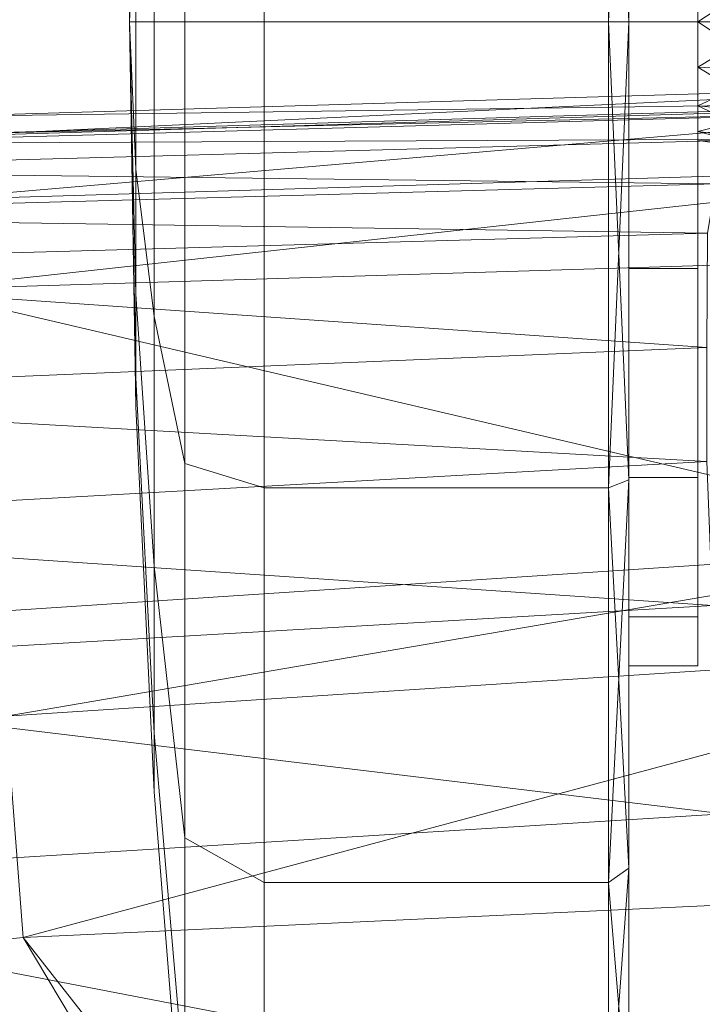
# Model space of a CAD drawing. Header units: inches. Extents: x 813 to 1305, y 19 to 194.
# Tile 108 of 256: x 1163.853 to 1164.515, y 77.592 to 78.547. Entities that reach past the tile are written whole.
import ezdxf

# ---------------------------------------------------------------- set-up
doc = ezdxf.new("R2010")
doc.units = ezdxf.units.IN
doc.header["$MEASUREMENT"] = 0
doc.layers.add('CET color Grey2', color=7, linetype='Continuous', true_color=0x060606)
doc.layers.add('CET color Grey98', color=7, linetype='Continuous', true_color=0xfafafa)
doc.layers.add('CET Default', color=7, linetype='Continuous')

# ---------------------------------------------------------------- blocks, each defined once
blk = doc.blocks.new('*C286')
at = {"layer": 'CET color Grey2', "linetype": 'Continuous', "lineweight": 0}
for points, invisible_edges in [([(8.0713, 2.25418, 0.73666), (8.0713, 1.75859, 0.94194), (8.0713, 2.34258, 1.18112), (8.0713, 2.25418, 0.73666)], 11), ([(8.0713, 1.75859, 0.94194), (8.0713, 1.80617, 1.18112), (8.0713, 2.34258, 1.18112), (8.0713, 1.75859, 0.94194)], 6), ([(8.0713, 2.34258, 1.18112), (8.0713, 1.80617, 1.18112), (8.0713, 2.25418, 1.62557), (8.0713, 2.34258, 1.18112)], 11), ([(8.50201, 2.21545, 1.60953), (8.53172, 1.87127, 1.46697), (8.50201, 2.30067, 1.18112), (8.50201, 2.21545, 1.60953)], 2), ([(8.53172, 1.87127, 1.46697), (8.53172, 1.92813, 1.18112), (8.50201, 2.30067, 1.18112), (8.53172, 1.87127, 1.46697)], 4), ([(8.50201, 2.30067, 1.18112), (8.53172, 1.92813, 1.18112), (8.50201, 2.21545, 0.7527), (8.50201, 2.30067, 1.18112)], 2), ([(8.42516, 2.01633, 0.34595), (8.09098, 2.01633, 0.34595), (8.42516, 2.27236, 0.72913), (8.42516, 2.01633, 0.34595)], 2), ([(8.09098, 2.01633, 0.34595), (8.09098, 2.27236, 0.72913), (8.42516, 2.27236, 0.72913), (8.09098, 2.01633, 0.34595)], 4), ([(8.42516, 2.27236, 1.63311), (8.09098, 2.27236, 1.63311), (8.42516, 2.01633, 2.01628), (8.42516, 2.27236, 1.63311)], 2), ([(8.09098, 2.27236, 1.63311), (8.09098, 2.01633, 2.01628), (8.42516, 2.01633, 2.01628), (8.09098, 2.27236, 1.63311)], 4), ([(8.42516, 2.01633, 0.34595), (8.42516, 2.27236, 0.72913), (8.50201, 2.21545, 0.7527), (8.42516, 2.01633, 0.34595)], 4), ([(8.50201, 2.21545, 1.60953), (8.42516, 2.27236, 1.63311), (8.50201, 1.97278, 1.97273), (8.50201, 2.21545, 1.60953)], 2), ([(8.42516, 2.27236, 1.63311), (8.42516, 2.01633, 2.01628), (8.50201, 1.97278, 1.97273), (8.42516, 2.27236, 1.63311)], 4), ([(8.0713, 2.00241, 0.35987), (8.0713, 1.62311, 0.73918), (8.0713, 2.25418, 0.73666), (8.0713, 2.00241, 0.35987)], 11), ([(8.0713, 1.62311, 0.73918), (8.0713, 1.75859, 0.94194), (8.0713, 2.25418, 0.73666), (8.0713, 1.62311, 0.73918)], 6), ([(8.0713, 1.80617, 1.18112), (8.0713, 1.75859, 1.4203), (8.0713, 2.25418, 1.62557), (8.0713, 1.80617, 1.18112)], 6), ([(8.0713, 2.25418, 1.62557), (8.0713, 1.75859, 1.4203), (8.0713, 2.00241, 2.00236), (8.0713, 2.25418, 1.62557)], 11), ([(8.50201, 1.97278, 0.38951), (8.42516, 2.01633, 0.34595), (8.50201, 2.21545, 0.7527), (8.50201, 1.97278, 0.38951)], 2), ([(8.50201, 1.97278, 1.97273), (8.53172, 1.70935, 1.7093), (8.50201, 2.21545, 1.60953), (8.50201, 1.97278, 1.97273)], 2), ([(8.53172, 1.70935, 1.7093), (8.53172, 1.87127, 1.46697), (8.50201, 2.21545, 1.60953), (8.53172, 1.70935, 1.7093)], 4), ([(8.53172, 1.92813, 1.18112), (8.53172, 1.87127, 0.89527), (8.50201, 2.21545, 0.7527), (8.53172, 1.92813, 1.18112)], 4), ([(8.50201, 2.21545, 0.7527), (8.53172, 1.87127, 0.89527), (8.50201, 1.97278, 0.38951), (8.50201, 2.21545, 0.7527)], 2), ([(8.42516, 1.63316, 0.08992), (8.09098, 1.63316, 0.08992), (8.42516, 2.01633, 0.34595), (8.42516, 1.63316, 0.08992)], 2), ([(8.09098, 1.63316, 0.08992), (8.09098, 2.01633, 0.34595), (8.42516, 2.01633, 0.34595), (8.09098, 1.63316, 0.08992)], 4), ([(8.42516, 2.01633, 2.01628), (8.09098, 2.01633, 2.01628), (8.42516, 1.63316, 2.27231), (8.42516, 2.01633, 2.01628)], 2), ([(8.09098, 2.01633, 2.01628), (8.09098, 1.63316, 2.27231), (8.42516, 1.63316, 2.27231), (8.09098, 2.01633, 2.01628)], 4), ([(8.42516, 1.63316, 0.08992), (8.42516, 2.01633, 0.34595), (8.50201, 1.97278, 0.38951), (8.42516, 1.63316, 0.08992)], 4), ([(8.50201, 1.97278, 1.97273), (8.42516, 2.01633, 2.01628), (8.50201, 1.60958, 2.2154), (8.50201, 1.97278, 1.97273)], 2), ([(8.42516, 2.01633, 2.01628), (8.42516, 1.63316, 2.27231), (8.50201, 1.60958, 2.2154), (8.42516, 2.01633, 2.01628)], 4), ([(8.0713, 1.62562, 0.10811), (8.0713, 1.42034, 0.60369), (8.0713, 2.00241, 0.35987), (8.0713, 1.62562, 0.10811)], 11), ([(8.0713, 1.42034, 0.60369), (8.0713, 1.62311, 0.73918), (8.0713, 2.00241, 0.35987), (8.0713, 1.42034, 0.60369)], 6), ([(8.0713, 1.75859, 1.4203), (8.0713, 1.62311, 1.62306), (8.0713, 2.00241, 2.00236), (8.0713, 1.75859, 1.4203)], 6), ([(8.0713, 2.00241, 2.00236), (8.0713, 1.62311, 1.62306), (8.0713, 1.62562, 2.25413), (8.0713, 2.00241, 2.00236)], 11), ([(8.50201, 1.60958, 0.14683), (8.42516, 1.63316, 0.08992), (8.50201, 1.97278, 0.38951), (8.50201, 1.60958, 0.14683)], 2), ([(8.50201, 1.60958, 2.2154), (8.53172, 1.46702, 1.87123), (8.50201, 1.97278, 1.97273), (8.50201, 1.60958, 2.2154)], 2), ([(8.53172, 1.46702, 1.87123), (8.53172, 1.70935, 1.7093), (8.50201, 1.97278, 1.97273), (8.53172, 1.46702, 1.87123)], 4), ([(8.53172, 1.87127, 0.89527), (8.53172, 1.70935, 0.65293), (8.50201, 1.97278, 0.38951), (8.53172, 1.87127, 0.89527)], 4), ([(8.50201, 1.97278, 0.38951), (8.53172, 1.70935, 0.65293), (8.50201, 1.60958, 0.14683), (8.50201, 1.97278, 0.38951)], 2), ([(8.53172, 1.87127, 1.46697), (8.54958, 1.5264, 1.32412), (8.53172, 1.92813, 1.18112), (8.53172, 1.87127, 1.46697)], 2), ([(8.54958, 1.5264, 1.32412), (8.54958, 1.55484, 1.18112), (8.53172, 1.92813, 1.18112), (8.54958, 1.5264, 1.32412)], 4), ([(8.53172, 1.92813, 1.18112), (8.54958, 1.55484, 1.18112), (8.53172, 1.87127, 0.89527), (8.53172, 1.92813, 1.18112)], 2), ([(8.53172, 1.70935, 1.7093), (8.54958, 1.44539, 1.44534), (8.53172, 1.87127, 1.46697), (8.53172, 1.70935, 1.7093)], 2), ([(8.54958, 1.44539, 1.44534), (8.54958, 1.5264, 1.32412), (8.53172, 1.87127, 1.46697), (8.54958, 1.44539, 1.44534)], 4), ([(8.54958, 1.55484, 1.18112), (8.54958, 1.5264, 1.03812), (8.53172, 1.87127, 0.89527), (8.54958, 1.55484, 1.18112)], 4), ([(8.53172, 1.87127, 0.89527), (8.54958, 1.5264, 1.03812), (8.53172, 1.70935, 0.65293), (8.53172, 1.87127, 0.89527)], 2), ([(8.0713, 1.75859, 0.94194), (8.00437, 1.75859, 0.94194), (8.0713, 1.80617, 1.18112), (8.0713, 1.75859, 0.94194)], 2), ([(8.00437, 1.75859, 0.94194), (8.00437, 1.80617, 1.18112), (8.0713, 1.80617, 1.18112), (8.00437, 1.75859, 0.94194)], 4), ([(8.00437, 1.75859, 0.94194), (8.00437, 1.28741, 1.13711), (8.00437, 1.80617, 1.18112), (8.00437, 1.75859, 0.94194)], 11), ([(8.00437, 1.28741, 1.13711), (8.00437, 1.29617, 1.18112), (8.00437, 1.80617, 1.18112), (8.00437, 1.28741, 1.13711)], 6), ([(8.0713, 1.80617, 1.18112), (8.00437, 1.80617, 1.18112), (8.0713, 1.75859, 1.4203), (8.0713, 1.80617, 1.18112)], 2), ([(8.00437, 1.80617, 1.18112), (8.00437, 1.75859, 1.4203), (8.0713, 1.75859, 1.4203), (8.00437, 1.80617, 1.18112)], 4), ([(8.00437, 1.80617, 1.18112), (8.00437, 1.29617, 1.18112), (8.00437, 1.75859, 1.4203), (8.00437, 1.80617, 1.18112)], 11), ([(8.0713, 1.62311, 0.73918), (8.00437, 1.62311, 0.73918), (8.0713, 1.75859, 0.94194), (8.0713, 1.62311, 0.73918)], 2), ([(8.00437, 1.62311, 0.73918), (8.00437, 1.75859, 0.94194), (8.0713, 1.75859, 0.94194), (8.00437, 1.62311, 0.73918)], 4), ([(8.00437, 1.62311, 0.73918), (8.00437, 1.26248, 1.0998), (8.00437, 1.75859, 0.94194), (8.00437, 1.62311, 0.73918)], 11), ([(8.00437, 1.26248, 1.0998), (8.00437, 1.28741, 1.13711), (8.00437, 1.75859, 0.94194), (8.00437, 1.26248, 1.0998)], 6), ([(8.00437, 1.29617, 1.18112), (8.00437, 1.28741, 1.22513), (8.00437, 1.75859, 1.4203), (8.00437, 1.29617, 1.18112)], 6), ([(8.0713, 1.75859, 1.4203), (8.00437, 1.75859, 1.4203), (8.0713, 1.62311, 1.62306), (8.0713, 1.75859, 1.4203)], 2), ([(8.00437, 1.75859, 1.4203), (8.00437, 1.62311, 1.62306), (8.0713, 1.62311, 1.62306), (8.00437, 1.75859, 1.4203)], 4), ([(8.00437, 1.75859, 1.4203), (8.00437, 1.28741, 1.22513), (8.00437, 1.62311, 1.62306), (8.00437, 1.75859, 1.4203)], 11), ([(8.53172, 1.70935, 0.65293), (8.53172, 1.46702, 0.49101), (8.50201, 1.60958, 0.14683), (8.53172, 1.70935, 0.65293)], 4), ([(8.53172, 1.46702, 1.87123), (8.54958, 1.32417, 1.52635), (8.53172, 1.70935, 1.7093), (8.53172, 1.46702, 1.87123)], 2), ([(8.54958, 1.32417, 1.52635), (8.54958, 1.44539, 1.44534), (8.53172, 1.70935, 1.7093), (8.54958, 1.32417, 1.52635)], 4), ([(8.54958, 1.5264, 1.03812), (8.54958, 1.44539, 0.91689), (8.53172, 1.70935, 0.65293), (8.54958, 1.5264, 1.03812)], 4), ([(8.53172, 1.70935, 0.65293), (8.54958, 1.44539, 0.91689), (8.53172, 1.46702, 0.49101), (8.53172, 1.70935, 0.65293)], 2), ([(8.0713, 1.18117, 0.0197), (8.0713, 1.18117, 0.55612), (8.0713, 1.62562, 0.10811), (8.0713, 1.18117, 0.0197)], 11), ([(8.0713, 1.18117, 0.55612), (8.0713, 1.42034, 0.60369), (8.0713, 1.62562, 0.10811), (8.0713, 1.18117, 0.55612)], 6), ([(8.0713, 1.62311, 1.62306), (8.0713, 1.42034, 1.75854), (8.0713, 1.62562, 2.25413), (8.0713, 1.62311, 1.62306)], 6), ([(8.0713, 1.62562, 2.25413), (8.0713, 1.42034, 1.75854), (8.0713, 1.18117, 2.34254), (8.0713, 1.62562, 2.25413)], 11), ([(8.42516, 1.18117, 0.00002), (8.09098, 1.18117, 0.00002), (8.42516, 1.63316, 0.08992), (8.42516, 1.18117, 0.00002)], 2), ([(8.09098, 1.18117, 0.00002), (8.09098, 1.63316, 0.08992), (8.42516, 1.63316, 0.08992), (8.09098, 1.18117, 0.00002)], 4), ([(8.42516, 1.63316, 2.27231), (8.09098, 1.63316, 2.27231), (8.42516, 1.18117, 2.36222), (8.42516, 1.63316, 2.27231)], 2), ([(8.09098, 1.63316, 2.27231), (8.09098, 1.18117, 2.36222), (8.42516, 1.18117, 2.36222), (8.09098, 1.63316, 2.27231)], 4), ([(8.42516, 1.18117, 0.00002), (8.42516, 1.63316, 0.08992), (8.50201, 1.60958, 0.14683), (8.42516, 1.18117, 0.00002)], 4), ([(8.50201, 1.60958, 2.2154), (8.42516, 1.63316, 2.27231), (8.50201, 1.18117, 2.30062), (8.50201, 1.60958, 2.2154)], 2), ([(8.42516, 1.63316, 2.27231), (8.42516, 1.18117, 2.36222), (8.50201, 1.18117, 2.30062), (8.42516, 1.63316, 2.27231)], 4), ([(8.0713, 1.42034, 0.60369), (8.00437, 1.42034, 0.60369), (8.0713, 1.62311, 0.73918), (8.0713, 1.42034, 0.60369)], 2), ([(8.00437, 1.42034, 0.60369), (8.00437, 1.62311, 0.73918), (8.0713, 1.62311, 0.73918), (8.00437, 1.42034, 0.60369)], 4), ([(8.00437, 1.42034, 0.60369), (8.00437, 1.22518, 1.07487), (8.00437, 1.62311, 0.73918), (8.00437, 1.42034, 0.60369)], 11), ([(8.00437, 1.22518, 1.07487), (8.00437, 1.26248, 1.0998), (8.00437, 1.62311, 0.73918), (8.00437, 1.22518, 1.07487)], 6), ([(8.00437, 1.28741, 1.22513), (8.00437, 1.26248, 1.26244), (8.00437, 1.62311, 1.62306), (8.00437, 1.28741, 1.22513)], 6), ([(8.0713, 1.62311, 1.62306), (8.00437, 1.62311, 1.62306), (8.0713, 1.42034, 1.75854), (8.0713, 1.62311, 1.62306)], 2), ([(8.00437, 1.62311, 1.62306), (8.00437, 1.42034, 1.75854), (8.0713, 1.42034, 1.75854), (8.00437, 1.62311, 1.62306)], 4), ([(8.00437, 1.62311, 1.62306), (8.00437, 1.26248, 1.26244), (8.00437, 1.42034, 1.75854), (8.00437, 1.62311, 1.62306)], 11), ([(8.50201, 1.18117, 0.06161), (8.42516, 1.18117, 0.00002), (8.50201, 1.60958, 0.14683), (8.50201, 1.18117, 0.06161)], 2), ([(8.50201, 1.18117, 2.30062), (8.53172, 1.18117, 1.92808), (8.50201, 1.60958, 2.2154), (8.50201, 1.18117, 2.30062)], 2), ([(8.53172, 1.18117, 1.92808), (8.53172, 1.46702, 1.87123), (8.50201, 1.60958, 2.2154), (8.53172, 1.18117, 1.92808)], 4), ([(8.50201, 1.60958, 0.14683), (8.53172, 1.46702, 0.49101), (8.50201, 1.18117, 0.06161), (8.50201, 1.60958, 0.14683)], 2), ([(8.53172, 1.46702, 0.49101), (8.53172, 1.18117, 0.43415), (8.50201, 1.18117, 0.06161), (8.53172, 1.46702, 0.49101)], 4), ([(8.53172, 1.18117, 1.92808), (8.54958, 1.18117, 1.55479), (8.53172, 1.46702, 1.87123), (8.53172, 1.18117, 1.92808)], 2), ([(8.54958, 1.18117, 1.55479), (8.54958, 1.32417, 1.52635), (8.53172, 1.46702, 1.87123), (8.54958, 1.18117, 1.55479)], 4), ([(8.54958, 1.44539, 0.91689), (8.54958, 1.32417, 0.83589), (8.53172, 1.46702, 0.49101), (8.54958, 1.44539, 0.91689)], 4), ([(8.53172, 1.46702, 0.49101), (8.54958, 1.32417, 0.83589), (8.53172, 1.18117, 0.43415), (8.53172, 1.46702, 0.49101)], 2), ([(8.0713, 1.18117, 0.55612), (8.00437, 1.18117, 0.55612), (8.0713, 1.42034, 0.60369), (8.0713, 1.18117, 0.55612)], 2), ([(8.00437, 1.18117, 0.55612), (8.00437, 1.42034, 0.60369), (8.0713, 1.42034, 0.60369), (8.00437, 1.18117, 0.55612)], 4), ([(8.00437, 1.18117, 0.55612), (8.00437, 1.18117, 1.06612), (8.00437, 1.42034, 0.60369), (8.00437, 1.18117, 0.55612)], 11), ([(8.00437, 1.18117, 1.06612), (8.00437, 1.22518, 1.07487), (8.00437, 1.42034, 0.60369), (8.00437, 1.18117, 1.06612)], 6), ([(8.00437, 1.26248, 1.26244), (8.00437, 1.22518, 1.28736), (8.00437, 1.42034, 1.75854), (8.00437, 1.26248, 1.26244)], 6), ([(8.0713, 1.42034, 1.75854), (8.00437, 1.42034, 1.75854), (8.0713, 1.18117, 1.80612), (8.0713, 1.42034, 1.75854)], 2), ([(8.00437, 1.42034, 1.75854), (8.00437, 1.18117, 1.80612), (8.0713, 1.18117, 1.80612), (8.00437, 1.42034, 1.75854)], 4), ([(8.00437, 1.42034, 1.75854), (8.00437, 1.22518, 1.28736), (8.00437, 1.18117, 1.80612), (8.00437, 1.42034, 1.75854)], 11), ([(8.0713, 1.42034, 1.75854), (8.0713, 1.18117, 1.80612), (8.0713, 1.18117, 2.34254), (8.0713, 1.42034, 1.75854)], 6), ([(8.54958, 1.32417, 0.83589), (8.54958, 1.18117, 0.80745), (8.53172, 1.18117, 0.43415), (8.54958, 1.32417, 0.83589)], 4), ([(8.00437, 1.22518, 1.28736), (8.00437, 1.18117, 1.29612), (8.00437, 1.18117, 1.80612), (8.00437, 1.22518, 1.28736)], 6), ([(8.0713, 1.18117, 1.80612), (8.00437, 1.18117, 1.80612), (8.0713, 0.94199, 1.75854), (8.0713, 1.18117, 1.80612)], 2), ([(8.00437, 1.18117, 1.80612), (8.00437, 0.94199, 1.75854), (8.0713, 0.94199, 1.75854), (8.00437, 1.18117, 1.80612)], 4), ([(8.00437, 1.18117, 1.80612), (8.00437, 1.18117, 1.29612), (8.00437, 0.94199, 1.75854), (8.00437, 1.18117, 1.80612)], 11), ([(8.00437, 1.18117, 1.29612), (8.00437, 1.13716, 1.28736), (8.00437, 0.94199, 1.75854), (8.00437, 1.18117, 1.29612)], 6), ([(8.0713, 0.94199, 0.60369), (8.00437, 0.94199, 0.60369), (8.0713, 1.18117, 0.55612), (8.0713, 0.94199, 0.60369)], 2), ([(8.00437, 0.94199, 0.60369), (8.00437, 1.18117, 0.55612), (8.0713, 1.18117, 0.55612), (8.00437, 0.94199, 0.60369)], 4), ([(8.00437, 0.94199, 0.60369), (8.00437, 1.13716, 1.07487), (8.00437, 1.18117, 0.55612), (8.00437, 0.94199, 0.60369)], 11), ([(8.00437, 1.13716, 1.07487), (8.00437, 1.18117, 1.06612), (8.00437, 1.18117, 0.55612), (8.00437, 1.13716, 1.07487)], 6), ([(8.0713, 1.18117, 2.34254), (8.0713, 1.18117, 1.80612), (8.0713, 0.73671, 2.25413), (8.0713, 1.18117, 2.34254)], 11), ([(8.0713, 1.18117, 1.80612), (8.0713, 0.94199, 1.75854), (8.0713, 0.73671, 2.25413), (8.0713, 1.18117, 1.80612)], 6), ([(8.0713, 0.73671, 0.10811), (8.0713, 0.94199, 0.60369), (8.0713, 1.18117, 0.0197), (8.0713, 0.73671, 0.10811)], 11), ([(8.0713, 0.94199, 0.60369), (8.0713, 1.18117, 0.55612), (8.0713, 1.18117, 0.0197), (8.0713, 0.94199, 0.60369)], 6), ([(8.42516, 1.18117, 2.36222), (8.09098, 1.18117, 2.36222), (8.42516, 0.72918, 2.27231), (8.42516, 1.18117, 2.36222)], 2), ([(8.09098, 1.18117, 2.36222), (8.09098, 0.72918, 2.27231), (8.42516, 0.72918, 2.27231), (8.09098, 1.18117, 2.36222)], 4), ([(8.42516, 0.72918, 0.08992), (8.09098, 0.72918, 0.08992), (8.42516, 1.18117, 0.00002), (8.42516, 0.72918, 0.08992)], 2), ([(8.09098, 0.72918, 0.08992), (8.09098, 1.18117, 0.00002), (8.42516, 1.18117, 0.00002), (8.09098, 0.72918, 0.08992)], 4), ([(8.50201, 1.18117, 2.30062), (8.42516, 1.18117, 2.36222), (8.50201, 0.75275, 2.2154), (8.50201, 1.18117, 2.30062)], 2), ([(8.42516, 1.18117, 2.36222), (8.42516, 0.72918, 2.27231), (8.50201, 0.75275, 2.2154), (8.42516, 1.18117, 2.36222)], 4), ([(8.50201, 0.75275, 0.14683), (8.42516, 0.72918, 0.08992), (8.50201, 1.18117, 0.06161), (8.50201, 0.75275, 0.14683)], 2), ([(8.42516, 0.72918, 0.08992), (8.42516, 1.18117, 0.00002), (8.50201, 1.18117, 0.06161), (8.42516, 0.72918, 0.08992)], 4), ([(8.50201, 0.75275, 2.2154), (8.53172, 0.89531, 1.87123), (8.50201, 1.18117, 2.30062), (8.50201, 0.75275, 2.2154)], 2), ([(8.53172, 0.89531, 1.87123), (8.53172, 1.18117, 1.92808), (8.50201, 1.18117, 2.30062), (8.53172, 0.89531, 1.87123)], 4), ([(8.50201, 1.18117, 0.06161), (8.53172, 1.18117, 0.43415), (8.50201, 0.75275, 0.14683), (8.50201, 1.18117, 0.06161)], 2), ([(8.53172, 1.18117, 0.43415), (8.53172, 0.89531, 0.49101), (8.50201, 0.75275, 0.14683), (8.53172, 1.18117, 0.43415)], 4), ([(8.53172, 0.89531, 1.87123), (8.54958, 1.03817, 1.52635), (8.53172, 1.18117, 1.92808), (8.53172, 0.89531, 1.87123)], 2), ([(8.54958, 1.03817, 1.52635), (8.54958, 1.18117, 1.55479), (8.53172, 1.18117, 1.92808), (8.54958, 1.03817, 1.52635)], 4), ([(8.53172, 1.18117, 0.43415), (8.54958, 1.18117, 0.80745), (8.53172, 0.89531, 0.49101), (8.53172, 1.18117, 0.43415)], 2), ([(8.54958, 1.18117, 0.80745), (8.54958, 1.03817, 0.83589), (8.53172, 0.89531, 0.49101), (8.54958, 1.18117, 0.80745)], 4)]:
    blk.add_3dface(points, dxfattribs=dict(at, invisible_edges=invisible_edges))
for points in [[(8.09098, 2.01633, 0.34595), (8.0713, 2.00241, 0.35987), (8.09098, 2.27236, 0.72913), (8.09098, 2.01633, 0.34595)], [(8.0713, 2.00241, 0.35987), (8.0713, 2.25418, 0.73666), (8.09098, 2.27236, 0.72913), (8.0713, 2.00241, 0.35987)], [(8.09098, 2.27236, 1.63311), (8.0713, 2.25418, 1.62557), (8.09098, 2.01633, 2.01628), (8.09098, 2.27236, 1.63311)], [(8.0713, 2.25418, 1.62557), (8.0713, 2.00241, 2.00236), (8.09098, 2.01633, 2.01628), (8.0713, 2.25418, 1.62557)], [(8.09098, 1.63316, 0.08992), (8.0713, 1.62562, 0.10811), (8.09098, 2.01633, 0.34595), (8.09098, 1.63316, 0.08992)], [(8.0713, 1.62562, 0.10811), (8.0713, 2.00241, 0.35987), (8.09098, 2.01633, 0.34595), (8.0713, 1.62562, 0.10811)], [(8.09098, 2.01633, 2.01628), (8.0713, 2.00241, 2.00236), (8.09098, 1.63316, 2.27231), (8.09098, 2.01633, 2.01628)], [(8.0713, 2.00241, 2.00236), (8.0713, 1.62562, 2.25413), (8.09098, 1.63316, 2.27231), (8.0713, 2.00241, 2.00236)], [(8.09098, 1.18117, 0.00002), (8.0713, 1.18117, 0.0197), (8.09098, 1.63316, 0.08992), (8.09098, 1.18117, 0.00002)], [(8.0713, 1.18117, 0.0197), (8.0713, 1.62562, 0.10811), (8.09098, 1.63316, 0.08992), (8.0713, 1.18117, 0.0197)], [(8.09098, 1.63316, 2.27231), (8.0713, 1.62562, 2.25413), (8.09098, 1.18117, 2.36222), (8.09098, 1.63316, 2.27231)], [(8.0713, 1.62562, 2.25413), (8.0713, 1.18117, 2.34254), (8.09098, 1.18117, 2.36222), (8.0713, 1.62562, 2.25413)], [(8.54958, 1.5264, 1.32412), (8.55555, 1.18117, 1.18112), (8.54958, 1.55484, 1.18112), (8.54958, 1.5264, 1.32412)], [(8.54958, 1.55484, 1.18112), (8.55555, 1.18117, 1.18112), (8.54958, 1.5264, 1.03812), (8.54958, 1.55484, 1.18112)], [(8.54958, 1.44539, 1.44534), (8.55555, 1.18117, 1.18112), (8.54958, 1.5264, 1.32412), (8.54958, 1.44539, 1.44534)], [(8.54958, 1.5264, 1.03812), (8.55555, 1.18117, 1.18112), (8.54958, 1.44539, 0.91689), (8.54958, 1.5264, 1.03812)], [(8.54958, 1.32417, 1.52635), (8.55555, 1.18117, 1.18112), (8.54958, 1.44539, 1.44534), (8.54958, 1.32417, 1.52635)], [(8.54958, 1.44539, 0.91689), (8.55555, 1.18117, 1.18112), (8.54958, 1.32417, 0.83589), (8.54958, 1.44539, 0.91689)], [(8.54958, 1.18117, 1.55479), (8.55555, 1.18117, 1.18112), (8.54958, 1.32417, 1.52635), (8.54958, 1.18117, 1.55479)], [(8.54958, 1.32417, 0.83589), (8.55555, 1.18117, 1.18112), (8.54958, 1.18117, 0.80745), (8.54958, 1.32417, 0.83589)], [(7.93178, 1.29665, 1.13328), (7.93178, 1.30617, 1.18112), (8.00437, 1.29617, 1.18112), (7.93178, 1.29665, 1.13328)], [(8.00437, 1.29617, 1.18112), (7.93178, 1.30617, 1.18112), (8.00437, 1.28741, 1.22513), (8.00437, 1.29617, 1.18112)], [(7.93178, 1.30617, 1.18112), (7.93178, 1.29665, 1.22895), (8.00437, 1.28741, 1.22513), (7.93178, 1.30617, 1.18112)], [(7.93178, 1.26956, 1.09273), (7.93178, 1.29665, 1.13328), (8.00437, 1.28741, 1.13711), (7.93178, 1.26956, 1.09273)], [(8.00437, 1.28741, 1.13711), (7.93178, 1.29665, 1.13328), (8.00437, 1.29617, 1.18112), (8.00437, 1.28741, 1.13711)], [(8.00437, 1.28741, 1.22513), (7.93178, 1.29665, 1.22895), (8.00437, 1.26248, 1.26244), (8.00437, 1.28741, 1.22513)], [(7.93178, 1.29665, 1.22895), (7.93178, 1.26956, 1.26951), (8.00437, 1.26248, 1.26244), (7.93178, 1.29665, 1.22895)], [(8.00437, 1.26248, 1.0998), (7.93178, 1.26956, 1.09273), (8.00437, 1.28741, 1.13711), (8.00437, 1.26248, 1.0998)], [(7.93178, 1.229, 1.06563), (7.93178, 1.26956, 1.09273), (8.00437, 1.26248, 1.0998), (7.93178, 1.229, 1.06563)], [(8.00437, 1.26248, 1.26244), (7.93178, 1.26956, 1.26951), (8.00437, 1.22518, 1.28736), (8.00437, 1.26248, 1.26244)], [(7.93178, 1.26956, 1.26951), (7.93178, 1.229, 1.2966), (8.00437, 1.22518, 1.28736), (7.93178, 1.26956, 1.26951)], [(8.00437, 1.22518, 1.07487), (7.93178, 1.229, 1.06563), (8.00437, 1.26248, 1.0998), (8.00437, 1.22518, 1.07487)], [(7.93178, 1.18117, 1.05612), (7.93178, 1.229, 1.06563), (8.00437, 1.22518, 1.07487), (7.93178, 1.18117, 1.05612)], [(8.00437, 1.22518, 1.28736), (7.93178, 1.229, 1.2966), (8.00437, 1.18117, 1.29612), (8.00437, 1.22518, 1.28736)], [(7.93178, 1.229, 1.2966), (7.93178, 1.18117, 1.30612), (8.00437, 1.18117, 1.29612), (7.93178, 1.229, 1.2966)], [(8.00437, 1.18117, 1.06612), (7.93178, 1.18117, 1.05612), (8.00437, 1.22518, 1.07487), (8.00437, 1.18117, 1.06612)], [(8.00437, 1.18117, 1.29612), (7.93178, 1.18117, 1.30612), (8.00437, 1.13716, 1.28736), (8.00437, 1.18117, 1.29612)], [(7.93178, 1.18117, 1.30612), (7.93178, 1.13333, 1.2966), (8.00437, 1.13716, 1.28736), (7.93178, 1.18117, 1.30612)], [(8.00437, 1.13716, 1.07487), (7.93178, 1.13333, 1.06563), (8.00437, 1.18117, 1.06612), (8.00437, 1.13716, 1.07487)], [(7.93178, 1.13333, 1.06563), (7.93178, 1.18117, 1.05612), (8.00437, 1.18117, 1.06612), (7.93178, 1.13333, 1.06563)], [(8.09098, 1.18117, 2.36222), (8.0713, 1.18117, 2.34254), (8.09098, 0.72918, 2.27231), (8.09098, 1.18117, 2.36222)], [(8.0713, 1.18117, 2.34254), (8.0713, 0.73671, 2.25413), (8.09098, 0.72918, 2.27231), (8.0713, 1.18117, 2.34254)], [(8.09098, 0.72918, 0.08992), (8.0713, 0.73671, 0.10811), (8.09098, 1.18117, 0.00002), (8.09098, 0.72918, 0.08992)], [(8.0713, 0.73671, 0.10811), (8.0713, 1.18117, 0.0197), (8.09098, 1.18117, 0.00002), (8.0713, 0.73671, 0.10811)], [(8.54958, 1.03817, 1.52635), (8.55555, 1.18117, 1.18112), (8.54958, 1.18117, 1.55479), (8.54958, 1.03817, 1.52635)], [(8.54958, 1.18117, 0.80745), (8.55555, 1.18117, 1.18112), (8.54958, 1.03817, 0.83589), (8.54958, 1.18117, 0.80745)], [(8.54958, 1.03817, 0.83589), (8.55555, 1.18117, 1.18112), (8.54958, 0.91694, 0.91689), (8.54958, 1.03817, 0.83589)], [(8.54958, 0.91694, 0.91689), (8.55555, 1.18117, 1.18112), (8.54958, 0.83594, 1.03812), (8.54958, 0.91694, 0.91689)], [(8.54958, 0.83594, 1.03812), (8.55555, 1.18117, 1.18112), (8.54958, 0.80749, 1.18112), (8.54958, 0.83594, 1.03812)], [(8.54958, 0.80749, 1.18112), (8.55555, 1.18117, 1.18112), (8.54958, 0.83594, 1.32412), (8.54958, 0.80749, 1.18112)], [(8.54958, 0.83594, 1.32412), (8.55555, 1.18117, 1.18112), (8.54958, 0.91694, 1.44534), (8.54958, 0.83594, 1.32412)], [(8.54958, 0.91694, 1.44534), (8.55555, 1.18117, 1.18112), (8.54958, 1.03817, 1.52635), (8.54958, 0.91694, 1.44534)]]:
    blk.add_3dface(points, dxfattribs=at)
at = {"layer": 'CET color Grey98', "linetype": 'Continuous', "lineweight": 0}
for points in [[(8.94281, 2.09833, 16.88892), (8.33578, 2.61105, 16.93398), (8.41741, 2.63758, 16.96662), (8.94281, 2.09833, 16.88892)], [(8.94281, 2.09833, 16.88892), (8.41741, 2.63758, 16.96662), (9.19451, 2.18147, 16.99528), (8.94281, 2.09833, 16.88892)], [(8.65886, 2.06973, 16.84854), (8.24511, 2.5977, 16.91831), (8.33578, 2.61105, 16.93398), (8.65886, 2.06973, 16.84854)], [(8.65886, 2.06973, 16.84854), (8.33578, 2.61105, 16.93398), (8.94281, 2.09833, 16.88892), (8.65886, 2.06973, 16.84854)], [(7.5811, 2.01936, 16.74645), (7.21859, 2.54034, 16.82575), (8.24511, 2.5977, 16.91831), (7.5811, 2.01936, 16.74645)], [(7.5811, 2.01936, 16.74645), (8.24511, 2.5977, 16.91831), (8.65886, 2.06973, 16.84854), (7.5811, 2.01936, 16.74645)], [(9.10679, 2.01964, 19.28965), (9.09616, 2.31491, 19.57221), (7.96788, 2.23913, 19.48849), (9.10679, 2.01964, 19.28965)], [(9.10679, 2.01964, 19.28965), (7.96788, 2.23913, 19.48849), (7.97965, 1.94952, 19.16761), (9.10679, 2.01964, 19.28965)], [(8.67525, 1.85482, 16.82549), (8.65886, 2.06973, 16.84854), (8.94281, 2.09833, 16.88892), (8.67525, 1.85482, 16.82549)], [(7.59616, 1.78428, 16.72296), (7.5811, 2.01936, 16.74645), (8.65886, 2.06973, 16.84854), (7.59616, 1.78428, 16.72296)], [(7.59616, 1.78428, 16.72296), (8.65886, 2.06973, 16.84854), (8.67525, 1.85482, 16.82549), (7.59616, 1.78428, 16.72296)], [(9.11672, 1.81267, 18.93683), (9.10679, 2.01964, 19.28965), (7.97965, 1.94952, 19.16761), (9.11672, 1.81267, 18.93683)], [(9.11672, 1.81267, 18.93683), (7.97965, 1.94952, 19.16761), (7.99038, 1.74744, 18.7841), (9.11672, 1.81267, 18.93683)], [(7.70371, 1.68849, 16.72505), (7.59616, 1.78428, 16.72296), (8.67525, 1.85482, 16.82549), (7.70371, 1.68849, 16.72505)], [(7.70371, 1.68849, 16.72505), (8.67525, 1.85482, 16.82549), (8.79889, 1.76078, 16.83022), (7.70371, 1.68849, 16.72505)], [(9.12172, 1.67072, 18.55187), (9.11672, 1.81267, 18.93683), (7.99038, 1.74744, 18.7841), (9.12172, 1.67072, 18.55187)], [(7.70371, 1.68849, 16.72505), (8.79889, 1.76078, 16.83022), (8.76171, 1.44096, 16.96089), (7.70371, 1.68849, 16.72505)], [(9.12172, 1.67072, 18.55187), (7.99038, 1.74744, 18.7841), (7.99567, 1.60769, 18.38418), (9.12172, 1.67072, 18.55187)], [(7.70371, 1.68849, 16.72505), (8.76171, 1.44096, 16.96089), (7.67001, 1.40769, 16.85314), (7.70371, 1.68849, 16.72505)], [(9.12607, 1.54452, 18.12816), (9.12172, 1.67072, 18.55187), (7.99567, 1.60769, 18.38418), (9.12607, 1.54452, 18.12816)], [(9.12607, 1.54452, 18.12816), (7.99567, 1.60769, 18.38418), (7.99588, 1.49698, 17.99877), (9.12607, 1.54452, 18.12816)], [(9.12951, 1.41819, 17.70449), (9.12607, 1.54452, 18.12816), (7.99588, 1.49698, 17.99877), (9.12951, 1.41819, 17.70449)], [(9.12951, 1.41819, 17.70449), (7.99588, 1.49698, 17.99877), (7.99521, 1.38615, 17.61338), (9.12951, 1.41819, 17.70449)], [(8.76171, 1.44096, 16.96089), (8.75942, 1.35429, 17.00898), (7.66813, 1.32128, 16.90261), (8.76171, 1.44096, 16.96089)], [(8.76171, 1.44096, 16.96089), (7.66813, 1.32128, 16.90261), (7.67001, 1.40769, 16.85314), (8.76171, 1.44096, 16.96089)], [(9.11533, 1.36941, 17.5412), (9.12951, 1.41819, 17.70449), (7.99521, 1.38615, 17.61338), (9.11533, 1.36941, 17.5412)], [(9.11533, 1.36941, 17.5412), (7.99521, 1.38615, 17.61338), (7.98697, 1.33841, 17.45139), (9.11533, 1.36941, 17.5412)], [(9.04489, 1.32534, 17.39417), (9.11533, 1.36941, 17.5412), (7.98697, 1.33841, 17.45139), (9.04489, 1.32534, 17.39417)], [(8.75942, 1.35429, 17.00898), (8.75338, 1.29267, 17.08502), (7.66302, 1.26003, 16.98077), (8.75942, 1.35429, 17.00898)], [(8.75942, 1.35429, 17.00898), (7.66302, 1.26003, 16.98077), (7.66813, 1.32128, 16.90261), (8.75942, 1.35429, 17.00898)], [(9.04489, 1.32534, 17.39417), (7.98697, 1.33841, 17.45139), (7.93125, 1.29495, 17.30217), (9.04489, 1.32534, 17.39417)], [(8.90137, 1.2994, 17.30817), (9.04489, 1.32534, 17.39417), (7.93125, 1.29495, 17.30217), (8.90137, 1.2994, 17.30817)], [(8.73308, 1.29009, 17.27798), (8.90137, 1.2994, 17.30817), (7.80559, 1.26882, 17.21135), (8.73308, 1.29009, 17.27798)], [(8.90137, 1.2994, 17.30817), (7.93125, 1.29495, 17.30217), (7.80559, 1.26882, 17.21135), (8.90137, 1.2994, 17.30817)], [(8.73308, 1.29009, 17.27798), (7.80559, 1.26882, 17.21135), (7.64458, 1.25794, 17.17675), (8.73308, 1.29009, 17.27798)], [(8.74387, 1.27298, 17.18106), (8.73308, 1.29009, 17.27798), (7.64458, 1.25794, 17.17675), (8.74387, 1.27298, 17.18106)], [(8.75338, 1.29267, 17.08502), (8.74387, 1.27298, 17.18106), (7.6546, 1.24077, 17.07877), (8.75338, 1.29267, 17.08502)], [(8.75338, 1.29267, 17.08502), (7.6546, 1.24077, 17.07877), (7.66302, 1.26003, 16.98077), (8.75338, 1.29267, 17.08502)], [(8.74387, 1.27298, 17.18106), (7.64458, 1.25794, 17.17675), (7.6546, 1.24077, 17.07877), (8.74387, 1.27298, 17.18106)]]:
    blk.add_3dface(points, dxfattribs=at)
blk = doc.blocks.new('*C200')
at = {"layer": 'CET Default', "linetype": 'Continuous', "lineweight": 0, "rotation": 179.9999999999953}
blk.add_blockref('*C286', (373.79567, 892.85487), dxfattribs=at)

msp = doc.modelspace()

# ---------------------------------------------------------------- block references
at = {"layer": 'CET Default', "linetype": 'Continuous', "lineweight": 0}
msp.add_blockref('*C200', (798.71988, -813.12892), dxfattribs=at)

doc.saveas('drawing.dxf')
